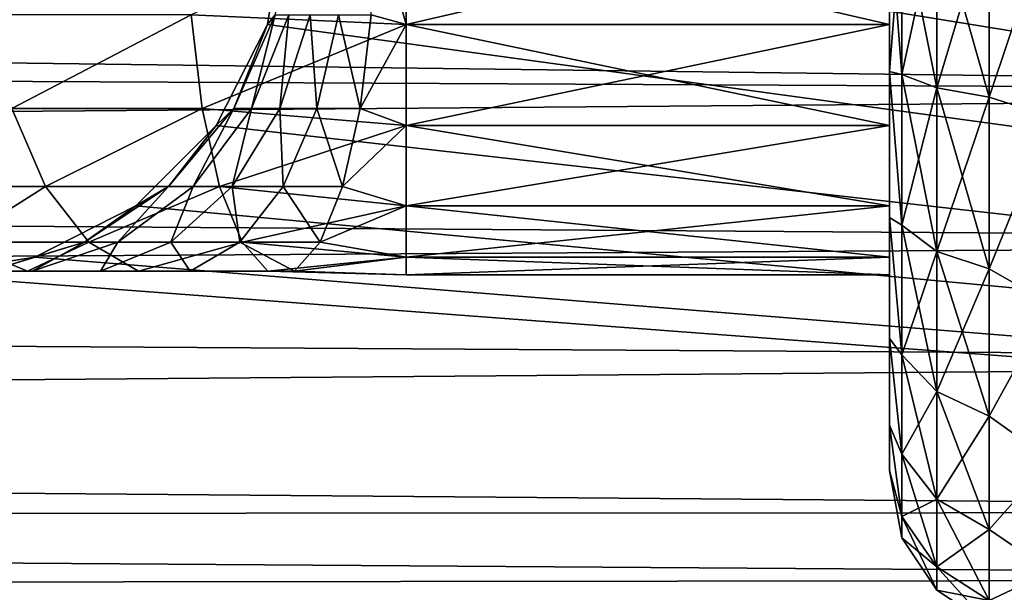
# Model space of a CAD drawing. Extents: x 0 to 500, y -78 to 1006.
# Tile 35 of 256: x 90.4 to 94.47, y -75.81 to -73.44. Entities that reach past the tile are written whole.
import ezdxf

# ---------------------------------------------------------------- set-up
doc = ezdxf.new("R2010")
doc.units = 0
doc.header["$LTSCALE"] = 65.185185
for name, color, linetype in [('252', 7, 'CONTINUOUS'), ('256', 7, 'CONTINUOUS'), ('378', 7, 'CONTINUOUS'), ('390', 7, 'CONTINUOUS'), ('406', 7, 'CONTINUOUS'), ('408', 7, 'CONTINUOUS'), ('410', 7, 'CONTINUOUS'), ('414', 7, 'CONTINUOUS'), ('415', 7, 'CONTINUOUS')]:
    doc.layers.add(name, color=color, linetype=linetype)

msp = doc.modelspace()

# ---------------------------------------------------------------- linework, layer by layer
at = {"layer": '252', "color": 7, "linetype": 'CONTINUOUS'}
for points in [[(100.604, -16.0061), (3, -14.0407), (100, -76), (100.604, -16.0061)], [(3, -14.0407), (3, -76), (100, -76), (3, -14.0407)]]:
    msp.add_3dface(points, dxfattribs=at)
at = {"layer": '256', "color": 7, "linetype": 'CONTINUOUS'}
for points in [[(100, -73.0001, -17.4832), (100, -73.7463, -16.9267), (55.7071, -73.176, -17.3626), (100, -73.0001, -17.4832)], [(55.7071, -73.176, -17.3626), (100, -73.7463, -16.9267), (56.757, -73.5331, -17.0982), (55.7071, -73.176, -17.3626)], [(56.757, -73.5331, -17.0982), (100, -73.7463, -16.9267), (58.3555, -74.0793, -16.6364), (56.757, -73.5331, -17.0982)], [(100, -73.7463, -16.9267), (100, -74.3639, -16.3639), (58.3555, -74.0793, -16.6364), (100, -73.7463, -16.9267)], [(58.3555, -74.0793, -16.6364), (100, -74.3639, -16.3639), (59.8875, -74.6063, -16.112), (58.3555, -74.0793, -16.6364)], [(100, -74.3639, -16.3639), (100, -74.8559, -15.8306), (59.8875, -74.6063, -16.112), (100, -74.3639, -16.3639)], [(59.8875, -74.6063, -16.112), (100, -74.8559, -15.8306), (61.5105, -75.1692, -15.4408), (59.8875, -74.6063, -16.112)], [(100, -74.8559, -15.8306), (100, -75.4832, -15.0001), (61.5105, -75.1692, -15.4408), (100, -74.8559, -15.8306)], [(61.5105, -75.1692, -15.4408), (100, -75.4832, -15.0001), (62.4592, -75.5011, -14.9734), (61.5105, -75.1692, -15.4408)], [(100, -75.4832, -15.0001), (100, -75.7596, -14.5594), (62.4592, -75.5011, -14.9734), (100, -75.4832, -15.0001)], [(62.4592, -75.5011, -14.9734), (100, -75.7596, -14.5594), (63.3179, -75.8036, -14.4836), (62.4592, -75.5011, -14.9734)], [(100, -75.7596, -14.5594), (100, -76.3149, -13.4441), (63.3179, -75.8036, -14.4836), (100, -75.7596, -14.5594)], [(100, -76.3149, -13.4441), (64.8088, -76.3359, -13.3931), (63.3179, -75.8036, -14.4836), (100, -76.3149, -13.4441)]]:
    msp.add_3dface(points, dxfattribs=at)
at = {"layer": '378', "color": 7, "linetype": 'CONTINUOUS'}
for points in [[(3, -14.0407), (100.604, -16.0061), (3, -76), (3, -14.0407)], [(3, -76), (100.604, -16.0061), (100, -76), (3, -76)]]:
    msp.add_3dface(points, dxfattribs=at)
at = {"layer": '390', "color": 7, "linetype": 'CONTINUOUS'}
for points in [[(109.9644, -76, 10), (112.1026, -75.2631, 10), (88, -69, 10), (109.9644, -76, 10)], [(109.9644, -76, 10), (88, -69, 10), (90.8817, -71.7865, 10), (109.9644, -76, 10)], [(112.1026, -75.2631, 10), (114.1737, -74.3868, 10), (88, -69, 10), (112.1026, -75.2631, 10)], [(114.1737, -74.3868, 10), (116.1688, -73.3763, 10), (88, -69, 10), (114.1737, -74.3868, 10)], [(91.2135, -72.1183, 10), (109.9644, -76, 10), (90.8817, -71.7865, 10), (91.2135, -72.1183, 10)], [(91.4266, -72.5365, 10), (109.9644, -76, 10), (91.2135, -72.1183, 10), (91.4266, -72.5365, 10)], [(91.5, -73, 10), (109.9644, -76, 10), (91.4266, -72.5365, 10), (91.5, -73, 10)], [(109.9644, -76, 10), (91.5, -73, 10), (91.4266, -73.4635, 10), (109.9644, -76, 10)], [(91.2135, -73.8817, 10), (109.9644, -76, 10), (91.4266, -73.4635, 10), (91.2135, -73.8817, 10)], [(90.8817, -74.2135, 10), (109.9644, -76, 10), (91.2135, -73.8817, 10), (90.8817, -74.2135, 10)], [(90.4635, -74.4266, 10), (109.9644, -76, 10), (90.8817, -74.2135, 10), (90.4635, -74.4266, 10)], [(90, -74.5, 10), (109.9644, -76, 10), (90.4635, -74.4266, 10), (90, -74.5, 10)], [(87, -76, 10), (109.9644, -76, 10), (90, -74.5, 10), (87, -76, 10)]]:
    msp.add_3dface(points, dxfattribs=at)
at = {"layer": '406', "color": 7, "linetype": 'CONTINUOUS'}
for points in [[(92, -73, 13.5), (94, -73, 13.5), (94, -73.4635, 13.5734), (92, -73, 13.5)], [(92, -73.4635, 13.5734), (92, -73, 13.5), (94, -73.4635, 13.5734), (92, -73.4635, 13.5734)], [(92, -73, 16.5), (92, -73.4635, 16.4266), (94, -73, 16.5), (92, -73, 16.5)], [(94, -73, 16.5), (92, -73.4635, 16.4266), (94, -73.4635, 16.4266), (94, -73, 16.5)], [(92, -73.8817, 13.7865), (92, -73.4635, 13.5734), (94, -73.8817, 13.7865), (92, -73.8817, 13.7865)], [(94, -73.8817, 13.7865), (92, -73.4635, 13.5734), (94, -73.4635, 13.5734), (94, -73.8817, 13.7865)], [(92, -73.4635, 16.4266), (92, -73.8817, 16.2135), (94, -73.4635, 16.4266), (92, -73.4635, 16.4266)], [(94, -73.4635, 16.4266), (92, -73.8817, 16.2135), (94, -73.8817, 16.2135), (94, -73.4635, 16.4266)], [(92, -74.2135, 14.1183), (92, -73.8817, 13.7865), (94, -74.2135, 14.1183), (92, -74.2135, 14.1183)], [(94, -74.2135, 14.1183), (92, -73.8817, 13.7865), (94, -73.8817, 13.7865), (94, -74.2135, 14.1183)], [(92, -73.8817, 16.2135), (92, -74.2135, 15.8817), (94, -73.8817, 16.2135), (92, -73.8817, 16.2135)], [(94, -73.8817, 16.2135), (92, -74.2135, 15.8817), (94, -74.2135, 15.8817), (94, -73.8817, 16.2135)], [(92, -74.4266, 14.5365), (92, -74.2135, 14.1183), (94, -74.4266, 14.5365), (92, -74.4266, 14.5365)], [(94, -74.4266, 14.5365), (92, -74.2135, 14.1183), (94, -74.2135, 14.1183), (94, -74.4266, 14.5365)], [(92, -74.2135, 15.8817), (92, -74.4266, 15.4635), (94, -74.2135, 15.8817), (92, -74.2135, 15.8817)], [(94, -74.2135, 15.8817), (92, -74.4266, 15.4635), (94, -74.4266, 15.4635), (94, -74.2135, 15.8817)], [(92, -74.5, 15), (92, -74.4266, 14.5365), (94, -74.5, 15), (92, -74.5, 15)], [(94, -74.5, 15), (92, -74.4266, 14.5365), (94, -74.4266, 14.5365), (94, -74.5, 15)], [(92, -74.4266, 15.4635), (92, -74.5, 15), (94, -74.4266, 15.4635), (92, -74.4266, 15.4635)], [(94, -74.4266, 15.4635), (92, -74.5, 15), (94, -74.5, 15), (94, -74.4266, 15.4635)]]:
    msp.add_3dface(points, dxfattribs=at)
at = {"layer": '408', "color": 7, "linetype": 'CONTINUOUS'}
for points in [[(92, -73.4635, 16.4266), (92, -73, 16.5), (91.1099, -73.4226, 16.3221), (92, -73.4635, 16.4266)], [(91.5, -73, 13), (91.4582, -73.4226, 13.1446), (91.4266, -73.4635, 13), (91.5, -73, 13)], [(91.8706, -73, 13.483), (92, -73.4635, 13.5734), (91.8549, -73.4226, 13.5417), (91.8706, -73, 13.483)], [(92, -73, 13.5), (92, -73.4635, 13.5734), (91.8706, -73, 13.483), (92, -73, 13.5)], [(90.3683, -73.811, 15.8244), (91.1099, -73.4226, 16.3221), (90.2796, -73.4226, 15.978), (90.3683, -73.811, 15.8244)], [(91.1558, -73.811, 16.1507), (91.1099, -73.4226, 16.3221), (90.3683, -73.811, 15.8244), (91.1558, -73.811, 16.1507)], [(91.1558, -73.811, 16.1507), (92, -73.4635, 16.4266), (91.1099, -73.4226, 16.3221), (91.1558, -73.811, 16.1507)], [(91.4582, -73.4226, 13.1446), (91.3605, -73.811, 13.3686), (91.2868, -73.811, 13.1903), (91.4582, -73.4226, 13.1446)], [(91.4582, -73.4226, 13.1446), (91.2868, -73.811, 13.1903), (91.4266, -73.4635, 13), (91.4582, -73.4226, 13.1446)], [(91.5141, -73.4226, 13.28), (91.4778, -73.811, 13.5217), (91.3605, -73.811, 13.3686), (91.5141, -73.4226, 13.28)], [(91.5141, -73.4226, 13.28), (91.3605, -73.811, 13.3686), (91.4582, -73.4226, 13.1446), (91.5141, -73.4226, 13.28)], [(91.6033, -73.4226, 13.3963), (91.6308, -73.811, 13.6391), (91.4778, -73.811, 13.5217), (91.6033, -73.4226, 13.3963)], [(91.6033, -73.4226, 13.3963), (91.4778, -73.811, 13.5217), (91.5141, -73.4226, 13.28), (91.6033, -73.4226, 13.3963)], [(91.7195, -73.4226, 13.4856), (91.6308, -73.811, 13.6391), (91.6033, -73.4226, 13.3963), (91.7195, -73.4226, 13.4856)], [(91.7195, -73.4226, 13.4856), (91.809, -73.811, 13.713), (91.6308, -73.811, 13.6391), (91.7195, -73.4226, 13.4856)], [(91.8549, -73.4226, 13.5417), (91.809, -73.811, 13.713), (91.7195, -73.4226, 13.4856), (91.8549, -73.4226, 13.5417)], [(91.8549, -73.4226, 13.5417), (92, -73.4635, 13.5734), (91.809, -73.811, 13.713), (91.8549, -73.4226, 13.5417)], [(92, -73.8817, 16.2135), (92, -73.4635, 16.4266), (91.1558, -73.811, 16.1507), (92, -73.8817, 16.2135)], [(91.4266, -73.4635, 13), (91.2868, -73.811, 13.1903), (91.2135, -73.8817, 13), (91.4266, -73.4635, 13)], [(92, -73.4635, 13.5734), (92, -73.8817, 13.7865), (91.809, -73.811, 13.713), (92, -73.4635, 13.5734)], [(90.5082, -74.1336, 15.5823), (90.3683, -73.811, 15.8244), (89.8901, -74.1336, 15.1077), (90.5082, -74.1336, 15.5823)], [(90.5082, -74.1336, 15.5823), (91.1558, -73.811, 16.1507), (90.3683, -73.811, 15.8244), (90.5082, -74.1336, 15.5823)], [(91.2281, -74.1336, 15.8807), (91.1558, -73.811, 16.1507), (90.5082, -74.1336, 15.5823), (91.2281, -74.1336, 15.8807)], [(91.2868, -73.811, 13.1903), (91.1182, -74.1336, 13.5082), (91.0167, -74.1336, 13.2624), (91.2868, -73.811, 13.1903)], [(91.2868, -73.811, 13.1903), (91.0167, -74.1336, 13.2624), (91.2135, -73.8817, 13), (91.2868, -73.811, 13.1903)], [(91.3605, -73.811, 13.3686), (91.28, -74.1336, 13.7193), (91.1182, -74.1336, 13.5082), (91.3605, -73.811, 13.3686)], [(91.3605, -73.811, 13.3686), (91.1182, -74.1336, 13.5082), (91.2868, -73.811, 13.1903), (91.3605, -73.811, 13.3686)], [(91.2281, -74.1336, 15.8807), (92, -73.8817, 16.2135), (91.1558, -73.811, 16.1507), (91.2281, -74.1336, 15.8807)], [(91.4778, -73.811, 13.5217), (91.4909, -74.1336, 13.8812), (91.28, -74.1336, 13.7193), (91.4778, -73.811, 13.5217)], [(91.4778, -73.811, 13.5217), (91.28, -74.1336, 13.7193), (91.3605, -73.811, 13.3686), (91.4778, -73.811, 13.5217)], [(91.6308, -73.811, 13.6391), (91.4909, -74.1336, 13.8812), (91.4778, -73.811, 13.5217), (91.6308, -73.811, 13.6391)], [(91.6308, -73.811, 13.6391), (91.7366, -74.1336, 13.983), (91.4909, -74.1336, 13.8812), (91.6308, -73.811, 13.6391)], [(91.809, -73.811, 13.713), (91.7366, -74.1336, 13.983), (91.6308, -73.811, 13.6391), (91.809, -73.811, 13.713)], [(91.809, -73.811, 13.713), (92, -73.8817, 13.7865), (91.7366, -74.1336, 13.983), (91.809, -73.811, 13.713)], [(91.2135, -73.8817, 13), (91.0167, -74.1336, 13.2624), (90.8817, -74.2135, 13), (91.2135, -73.8817, 13)], [(92, -74.2135, 15.8817), (92, -73.8817, 16.2135), (91.2281, -74.1336, 15.8807), (92, -74.2135, 15.8817)], [(92, -73.8817, 13.7865), (92, -74.2135, 14.1183), (91.7366, -74.1336, 13.983), (92, -73.8817, 13.7865)], [(90.1442, -74.3644, 14.8539), (90.5082, -74.1336, 15.5823), (89.8901, -74.1336, 15.1077), (90.1442, -74.3644, 14.8539)], [(90.6878, -74.3644, 15.2713), (90.5082, -74.1336, 15.5823), (90.1442, -74.3644, 14.8539), (90.6878, -74.3644, 15.2713)], [(90.6878, -74.3644, 15.2713), (91.2281, -74.1336, 15.8807), (90.5082, -74.1336, 15.5823), (90.6878, -74.3644, 15.2713)], [(91.0167, -74.1336, 13.2624), (90.807, -74.3644, 13.6875), (90.6697, -74.3644, 13.355), (91.0167, -74.1336, 13.2624)], [(91.0167, -74.1336, 13.2624), (90.6697, -74.3644, 13.355), (90.8817, -74.2135, 13), (91.0167, -74.1336, 13.2624)], [(91.3211, -74.3644, 15.5337), (91.2281, -74.1336, 15.8807), (90.6878, -74.3644, 15.2713), (91.3211, -74.3644, 15.5337)], [(91.1182, -74.1336, 13.5082), (91.0259, -74.3644, 13.9731), (90.807, -74.3644, 13.6875), (91.1182, -74.1336, 13.5082)], [(91.1182, -74.1336, 13.5082), (90.807, -74.3644, 13.6875), (91.0167, -74.1336, 13.2624), (91.1182, -74.1336, 13.5082)], [(91.28, -74.1336, 13.7193), (91.3112, -74.3644, 14.1922), (91.0259, -74.3644, 13.9731), (91.28, -74.1336, 13.7193)], [(91.28, -74.1336, 13.7193), (91.0259, -74.3644, 13.9731), (91.1182, -74.1336, 13.5082), (91.28, -74.1336, 13.7193)], [(91.3211, -74.3644, 15.5337), (92, -74.2135, 15.8817), (91.2281, -74.1336, 15.8807), (91.3211, -74.3644, 15.5337)], [(91.4909, -74.1336, 13.8812), (91.3112, -74.3644, 14.1922), (91.28, -74.1336, 13.7193), (91.4909, -74.1336, 13.8812)], [(91.4909, -74.1336, 13.8812), (91.6436, -74.3644, 14.33), (91.3112, -74.3644, 14.1922), (91.4909, -74.1336, 13.8812)], [(91.7366, -74.1336, 13.983), (91.6436, -74.3644, 14.33), (91.4909, -74.1336, 13.8812), (91.7366, -74.1336, 13.983)], [(91.7366, -74.1336, 13.983), (92, -74.2135, 14.1183), (91.6436, -74.3644, 14.33), (91.7366, -74.1336, 13.983)], [(90.8817, -74.2135, 13), (90.6697, -74.3644, 13.355), (90.4635, -74.4266, 13), (90.8817, -74.2135, 13)], [(92, -74.4266, 15.4635), (92, -74.2135, 15.8817), (91.3211, -74.3644, 15.5337), (92, -74.4266, 15.4635)], [(92, -74.2135, 14.1183), (92, -74.4266, 14.5365), (91.6436, -74.3644, 14.33), (92, -74.2135, 14.1183)], [(90.434, -74.4847, 14.5643), (90.1442, -74.3644, 14.8539), (90.0822, -74.4847, 14.1052), (90.434, -74.4847, 14.5643)], [(90.434, -74.4847, 14.5643), (90.6878, -74.3644, 15.2713), (90.1442, -74.3644, 14.8539), (90.434, -74.4847, 14.5643)], [(90.6697, -74.3644, 13.355), (90.4521, -74.4847, 13.892), (90.2739, -74.4847, 13.4606), (90.6697, -74.3644, 13.355)], [(90.6697, -74.3644, 13.355), (90.2739, -74.4847, 13.4606), (90.4635, -74.4266, 13), (90.6697, -74.3644, 13.355)], [(90.8928, -74.4847, 14.9166), (90.6878, -74.3644, 15.2713), (90.434, -74.4847, 14.5643), (90.8928, -74.4847, 14.9166)], [(90.807, -74.3644, 13.6875), (90.7361, -74.4847, 14.2626), (90.4521, -74.4847, 13.892), (90.807, -74.3644, 13.6875)], [(90.807, -74.3644, 13.6875), (90.4521, -74.4847, 13.892), (90.6697, -74.3644, 13.355), (90.807, -74.3644, 13.6875)], [(90.8928, -74.4847, 14.9166), (91.3211, -74.3644, 15.5337), (90.6878, -74.3644, 15.2713), (90.8928, -74.4847, 14.9166)], [(91.0259, -74.3644, 13.9731), (91.1063, -74.4847, 14.5469), (90.7361, -74.4847, 14.2626), (91.0259, -74.3644, 13.9731)], [(91.0259, -74.3644, 13.9731), (90.7361, -74.4847, 14.2626), (90.807, -74.3644, 13.6875), (91.0259, -74.3644, 13.9731)], [(91.4271, -74.4847, 15.1381), (91.3211, -74.3644, 15.5337), (90.8928, -74.4847, 14.9166), (91.4271, -74.4847, 15.1381)], [(91.3112, -74.3644, 14.1922), (91.1063, -74.4847, 14.5469), (91.0259, -74.3644, 13.9731), (91.3112, -74.3644, 14.1922)], [(91.3112, -74.3644, 14.1922), (91.5376, -74.4847, 14.7257), (91.1063, -74.4847, 14.5469), (91.3112, -74.3644, 14.1922)], [(91.6436, -74.3644, 14.33), (91.5376, -74.4847, 14.7257), (91.3112, -74.3644, 14.1922), (91.6436, -74.3644, 14.33)], [(91.4271, -74.4847, 15.1381), (92, -74.4266, 15.4635), (91.3211, -74.3644, 15.5337), (91.4271, -74.4847, 15.1381)], [(91.6436, -74.3644, 14.33), (92, -74.4266, 14.5365), (91.5376, -74.4847, 14.7257), (91.6436, -74.3644, 14.33)], [(90.4635, -74.4266, 13), (90.2739, -74.4847, 13.4606), (90, -74.5, 13), (90.4635, -74.4266, 13)], [(92, -74.5, 15), (92, -74.4266, 15.4635), (91.4271, -74.4847, 15.1381), (92, -74.5, 15)], [(92, -74.4266, 14.5365), (92, -74.5, 15), (91.5376, -74.4847, 14.7257), (92, -74.4266, 14.5365)], [(90.4521, -74.4847, 13.892), (90.434, -74.4847, 14.5643), (90.0822, -74.4847, 14.1052), (90.4521, -74.4847, 13.892)], [(90.4521, -74.4847, 13.892), (90.0822, -74.4847, 14.1052), (90.2739, -74.4847, 13.4606), (90.4521, -74.4847, 13.892)], [(90.7361, -74.4847, 14.2626), (90.8928, -74.4847, 14.9166), (90.434, -74.4847, 14.5643), (90.7361, -74.4847, 14.2626)], [(90.7361, -74.4847, 14.2626), (90.434, -74.4847, 14.5643), (90.4521, -74.4847, 13.892), (90.7361, -74.4847, 14.2626)], [(91.1063, -74.4847, 14.5469), (90.8928, -74.4847, 14.9166), (90.7361, -74.4847, 14.2626), (91.1063, -74.4847, 14.5469)], [(91.1063, -74.4847, 14.5469), (91.4271, -74.4847, 15.1381), (90.8928, -74.4847, 14.9166), (91.1063, -74.4847, 14.5469)], [(91.5376, -74.4847, 14.7257), (91.4271, -74.4847, 15.1381), (91.1063, -74.4847, 14.5469), (91.5376, -74.4847, 14.7257)], [(91.5376, -74.4847, 14.7257), (92, -74.5, 15), (91.4271, -74.4847, 15.1381), (91.5376, -74.4847, 14.7257)]]:
    msp.add_3dface(points, dxfattribs=at)
at = {"layer": '410', "color": 7, "linetype": 'CONTINUOUS'}
for points in [[(91.4266, -73.4635, 10), (91.5, -73, 10), (91.4266, -73.4635, 13), (91.4266, -73.4635, 10)], [(91.5, -73, 10), (91.5, -73, 13), (91.4266, -73.4635, 13), (91.5, -73, 10)], [(91.2135, -73.8817, 10), (91.4266, -73.4635, 10), (91.2135, -73.8817, 13), (91.2135, -73.8817, 10)], [(91.4266, -73.4635, 10), (91.4266, -73.4635, 13), (91.2135, -73.8817, 13), (91.4266, -73.4635, 10)], [(90.8817, -74.2135, 10), (91.2135, -73.8817, 10), (90.8817, -74.2135, 13), (90.8817, -74.2135, 10)], [(91.2135, -73.8817, 10), (91.2135, -73.8817, 13), (90.8817, -74.2135, 13), (91.2135, -73.8817, 10)], [(90.4635, -74.4266, 10), (90.8817, -74.2135, 10), (90.4635, -74.4266, 13), (90.4635, -74.4266, 10)], [(90.8817, -74.2135, 10), (90.8817, -74.2135, 13), (90.4635, -74.4266, 13), (90.8817, -74.2135, 10)], [(90, -74.5, 10), (90.4635, -74.4266, 10), (90, -74.5, 13), (90, -74.5, 10)], [(90.4635, -74.4266, 10), (90.4635, -74.4266, 13), (90, -74.5, 13), (90.4635, -74.4266, 10)]]:
    msp.add_3dface(points, dxfattribs=at)
at = {"layer": '414', "color": 7, "linetype": 'CONTINUOUS'}
for points in [[(94.0507, -73.67, 17.5006), (94.0507, -73, 17.5888), (94, -73.6575, 17.2393), (94.0507, -73.67, 17.5006)], [(94.0507, -73, 17.5888), (94, -73, 17.3339), (94, -73.6575, 17.2393), (94.0507, -73, 17.5888)], [(94.0507, -73, 12.4112), (94.0507, -73.67, 12.4994), (94, -73, 12.6661), (94.0507, -73, 12.4112)], [(94, -73, 12.6661), (94.0507, -73.67, 12.4994), (94, -73.6575, 12.7607), (94, -73, 12.6661)], [(94.1953, -73.726, 17.7095), (94.1953, -73, 17.8051), (94.0507, -73.67, 17.5006), (94.1953, -73.726, 17.7095)], [(94.1953, -73, 17.8051), (94.0507, -73, 17.5888), (94.0507, -73.67, 17.5006), (94.1953, -73, 17.8051)], [(94.1953, -73, 12.1949), (94.1953, -73.726, 12.2905), (94.0507, -73, 12.4112), (94.1953, -73, 12.1949)], [(94.0507, -73, 12.4112), (94.1953, -73.726, 12.2905), (94.0507, -73.67, 12.4994), (94.0507, -73, 12.4112)], [(94.4117, -73, 12.0505), (94.4117, -73.7634, 12.151), (94.1953, -73, 12.1949), (94.4117, -73, 12.0505)], [(94.1953, -73, 12.1949), (94.4117, -73.7634, 12.151), (94.1953, -73.726, 12.2905), (94.1953, -73, 12.1949)], [(94.4117, -73.7634, 17.849), (94.4117, -73, 17.9495), (94.1953, -73.726, 17.7095), (94.4117, -73.7634, 17.849)], [(94.4117, -73, 17.9495), (94.1953, -73, 17.8051), (94.1953, -73.726, 17.7095), (94.4117, -73, 17.9495)], [(94.6661, -73, 12), (94.6661, -73.8452, 12.1215), (94.4117, -73, 12.0505), (94.6661, -73, 12)], [(94.4117, -73, 12.0505), (94.6661, -73.8452, 12.1215), (94.4117, -73.7634, 12.151), (94.4117, -73, 12.0505)], [(94.6661, -73.8452, 17.8785), (94.6661, -73, 18), (94.4117, -73.7634, 17.849), (94.6661, -73.8452, 17.8785)], [(94.4117, -73.7634, 17.849), (94.6661, -73, 18), (94.4117, -73, 17.9495), (94.4117, -73.7634, 17.849)], [(94.0507, -73.67, 12.4994), (94.0507, -74.2944, 12.758), (94, -73.6575, 12.7607), (94.0507, -73.67, 12.4994)], [(94, -73.6575, 12.7607), (94.0507, -74.2944, 12.758), (94, -74.2618, 13.0366), (94, -73.6575, 12.7607)], [(94.0507, -74.2944, 17.242), (94.0507, -73.67, 17.5006), (94, -73.6575, 17.2393), (94.0507, -74.2944, 17.242)], [(94, -74.2618, 16.9634), (94.0507, -74.2944, 17.242), (94, -73.6575, 17.2393), (94, -74.2618, 16.9634)], [(94.1953, -73.726, 12.2905), (94.1953, -74.4025, 12.5707), (94.0507, -73.67, 12.4994), (94.1953, -73.726, 12.2905)], [(94.0507, -73.67, 12.4994), (94.1953, -74.4025, 12.5707), (94.0507, -74.2944, 12.758), (94.0507, -73.67, 12.4994)], [(94.0507, -74.2944, 17.242), (94.1953, -73.726, 17.7095), (94.0507, -73.67, 17.5006), (94.0507, -74.2944, 17.242)], [(94.1953, -74.4025, 17.4293), (94.1953, -73.726, 17.7095), (94.0507, -74.2944, 17.242), (94.1953, -74.4025, 17.4293)], [(94.4117, -73.7634, 12.151), (94.4117, -74.4747, 12.4457), (94.1953, -73.726, 12.2905), (94.4117, -73.7634, 12.151)], [(94.1953, -73.726, 12.2905), (94.4117, -74.4747, 12.4457), (94.1953, -74.4025, 12.5707), (94.1953, -73.726, 12.2905)], [(94.1953, -74.4025, 17.4293), (94.4117, -73.7634, 17.849), (94.1953, -73.726, 17.7095), (94.1953, -74.4025, 17.4293)], [(94.4117, -74.4747, 17.5543), (94.4117, -73.7634, 17.849), (94.1953, -74.4025, 17.4293), (94.4117, -74.4747, 17.5543)], [(94.4117, -73.7634, 12.151), (94.6661, -73.8452, 12.1215), (94.4117, -74.4747, 12.4457), (94.4117, -73.7634, 12.151)], [(94.4117, -74.4747, 17.5543), (94.6661, -73.8452, 17.8785), (94.4117, -73.7634, 17.849), (94.4117, -74.4747, 17.5543)], [(94.6661, -73.8452, 12.1215), (94.6661, -74.6219, 12.4762), (94.4117, -74.4747, 12.4457), (94.6661, -73.8452, 12.1215)], [(94.6661, -74.6219, 17.5238), (94.6661, -73.8452, 17.8785), (94.4117, -74.4747, 17.5543), (94.6661, -74.6219, 17.5238)], [(94.0507, -74.2944, 12.758), (94.0507, -74.8305, 13.1695), (94, -74.2618, 13.0366), (94.0507, -74.2944, 12.758)], [(94, -74.2618, 13.0366), (94.0507, -74.8305, 13.1695), (94, -74.7638, 13.4716), (94, -74.2618, 13.0366)], [(94.0507, -74.8305, 16.8305), (94.0507, -74.2944, 17.242), (94, -74.2618, 16.9634), (94.0507, -74.8305, 16.8305)], [(94, -74.7638, 16.5284), (94.0507, -74.8305, 16.8305), (94, -74.2618, 16.9634), (94, -74.7638, 16.5284)], [(94.1953, -74.4025, 12.5707), (94.1953, -74.9835, 13.0165), (94.0507, -74.2944, 12.758), (94.1953, -74.4025, 12.5707)], [(94.0507, -74.2944, 12.758), (94.1953, -74.9835, 13.0165), (94.0507, -74.8305, 13.1695), (94.0507, -74.2944, 12.758)], [(94.0507, -74.8305, 16.8305), (94.1953, -74.4025, 17.4293), (94.0507, -74.2944, 17.242), (94.0507, -74.8305, 16.8305)], [(94.1953, -74.9835, 16.9835), (94.1953, -74.4025, 17.4293), (94.0507, -74.8305, 16.8305), (94.1953, -74.9835, 16.9835)], [(94.4117, -74.4747, 12.4457), (94.4117, -75.0856, 12.9144), (94.1953, -74.4025, 12.5707), (94.4117, -74.4747, 12.4457)], [(94.1953, -74.4025, 12.5707), (94.4117, -75.0856, 12.9144), (94.1953, -74.9835, 13.0165), (94.1953, -74.4025, 12.5707)], [(94.1953, -74.9835, 16.9835), (94.4117, -74.4747, 17.5543), (94.1953, -74.4025, 17.4293), (94.1953, -74.9835, 16.9835)], [(94.4117, -75.0856, 17.0856), (94.4117, -74.4747, 17.5543), (94.1953, -74.9835, 16.9835), (94.4117, -75.0856, 17.0856)], [(94.4117, -74.4747, 12.4457), (94.6661, -74.6219, 12.4762), (94.4117, -75.0856, 12.9144), (94.4117, -74.4747, 12.4457)], [(94.4117, -75.0856, 17.0856), (94.6661, -74.6219, 17.5238), (94.4117, -74.4747, 17.5543), (94.4117, -75.0856, 17.0856)], [(94.6661, -74.6219, 12.4762), (94.6661, -75.2672, 13.0354), (94.4117, -75.0856, 12.9144), (94.6661, -74.6219, 12.4762)], [(94.6661, -75.2672, 16.9646), (94.6661, -74.6219, 17.5238), (94.4117, -75.0856, 17.0856), (94.6661, -75.2672, 16.9646)], [(94.0507, -74.8305, 13.1695), (94.0507, -75.242, 13.7056), (94, -74.7638, 13.4716), (94.0507, -74.8305, 13.1695)], [(94, -74.7638, 13.4716), (94.0507, -75.242, 13.7056), (94, -75.1229, 14.0305), (94, -74.7638, 13.4716)], [(94.0507, -75.242, 16.2944), (94.0507, -74.8305, 16.8305), (94, -74.7638, 16.5284), (94.0507, -75.242, 16.2944)], [(94, -75.1229, 15.9695), (94.0507, -75.242, 16.2944), (94, -74.7638, 16.5284), (94, -75.1229, 15.9695)], [(94.1953, -74.9835, 13.0165), (94.1953, -75.4293, 13.5975), (94.0507, -74.8305, 13.1695), (94.1953, -74.9835, 13.0165)], [(94.0507, -74.8305, 13.1695), (94.1953, -75.4293, 13.5975), (94.0507, -75.242, 13.7056), (94.0507, -74.8305, 13.1695)], [(94.0507, -75.242, 16.2944), (94.1953, -74.9835, 16.9835), (94.0507, -74.8305, 16.8305), (94.0507, -75.242, 16.2944)], [(94.1953, -75.4293, 16.4025), (94.1953, -74.9835, 16.9835), (94.0507, -75.242, 16.2944), (94.1953, -75.4293, 16.4025)], [(94.4117, -75.0856, 12.9144), (94.4117, -75.5543, 13.5253), (94.1953, -74.9835, 13.0165), (94.4117, -75.0856, 12.9144)], [(94.1953, -74.9835, 13.0165), (94.4117, -75.5543, 13.5253), (94.1953, -75.4293, 13.5975), (94.1953, -74.9835, 13.0165)], [(94.1953, -75.4293, 16.4025), (94.4117, -75.0856, 17.0856), (94.1953, -74.9835, 16.9835), (94.1953, -75.4293, 16.4025)], [(94.4117, -75.5543, 16.4747), (94.4117, -75.0856, 17.0856), (94.1953, -75.4293, 16.4025), (94.4117, -75.5543, 16.4747)], [(94.4117, -75.0856, 12.9144), (94.6661, -75.2672, 13.0354), (94.4117, -75.5543, 13.5253), (94.4117, -75.0856, 12.9144)], [(94.4117, -75.5543, 16.4747), (94.6661, -75.2672, 16.9646), (94.4117, -75.0856, 17.0856), (94.4117, -75.5543, 16.4747)], [(94.0507, -75.242, 13.7056), (94.0507, -75.5006, 14.33), (94, -75.1229, 14.0305), (94.0507, -75.242, 13.7056)], [(94, -75.1229, 14.0305), (94.0507, -75.5006, 14.33), (94, -75.3101, 14.6679), (94, -75.1229, 14.0305)], [(94.0507, -75.5006, 15.67), (94.0507, -75.242, 16.2944), (94, -75.1229, 15.9695), (94.0507, -75.5006, 15.67)], [(94, -75.3101, 15.3321), (94.0507, -75.5006, 15.67), (94, -75.1229, 15.9695), (94, -75.3101, 15.3321)], [(94.1953, -75.4293, 13.5975), (94.1953, -75.7095, 14.274), (94.0507, -75.242, 13.7056), (94.1953, -75.4293, 13.5975)], [(94.0507, -75.242, 13.7056), (94.1953, -75.7095, 14.274), (94.0507, -75.5006, 14.33), (94.0507, -75.242, 13.7056)], [(94.0507, -75.5006, 15.67), (94.1953, -75.4293, 16.4025), (94.0507, -75.242, 16.2944), (94.0507, -75.5006, 15.67)], [(94.6661, -75.2672, 13.0354), (94.6661, -75.7289, 13.7538), (94.4117, -75.5543, 13.5253), (94.6661, -75.2672, 13.0354)], [(94.6661, -75.7289, 16.2462), (94.6661, -75.2672, 16.9646), (94.4117, -75.5543, 16.4747), (94.6661, -75.7289, 16.2462)], [(94.0507, -75.5006, 14.33), (94.0507, -75.5888, 15), (94, -75.3101, 14.6679), (94.0507, -75.5006, 14.33)], [(94.0507, -75.5888, 15), (94.0507, -75.5006, 15.67), (94, -75.3101, 15.3321), (94.0507, -75.5888, 15)], [(94, -75.3101, 14.6679), (94.0507, -75.5888, 15), (94, -75.3101, 15.3321), (94, -75.3101, 14.6679)], [(94.1953, -75.7095, 15.726), (94.1953, -75.4293, 16.4025), (94.0507, -75.5006, 15.67), (94.1953, -75.7095, 15.726)], [(94.4117, -75.5543, 13.5253), (94.4117, -75.849, 14.2366), (94.1953, -75.4293, 13.5975), (94.4117, -75.5543, 13.5253)], [(94.1953, -75.4293, 13.5975), (94.4117, -75.849, 14.2366), (94.1953, -75.7095, 14.274), (94.1953, -75.4293, 13.5975)], [(94.1953, -75.7095, 15.726), (94.4117, -75.5543, 16.4747), (94.1953, -75.4293, 16.4025), (94.1953, -75.7095, 15.726)], [(94.1953, -75.7095, 14.274), (94.1953, -75.8051, 15), (94.0507, -75.5006, 14.33), (94.1953, -75.7095, 14.274)], [(94.0507, -75.5006, 14.33), (94.1953, -75.8051, 15), (94.0507, -75.5888, 15), (94.0507, -75.5006, 14.33)], [(94.0507, -75.5888, 15), (94.1953, -75.7095, 15.726), (94.0507, -75.5006, 15.67), (94.0507, -75.5888, 15)], [(94.4117, -75.849, 15.7634), (94.4117, -75.5543, 16.4747), (94.1953, -75.7095, 15.726), (94.4117, -75.849, 15.7634)], [(94.4117, -75.5543, 13.5253), (94.6661, -75.7289, 13.7538), (94.4117, -75.849, 14.2366), (94.4117, -75.5543, 13.5253)], [(94.4117, -75.849, 15.7634), (94.6661, -75.7289, 16.2462), (94.4117, -75.5543, 16.4747), (94.4117, -75.849, 15.7634)], [(94.1953, -75.8051, 15), (94.1953, -75.7095, 15.726), (94.0507, -75.5888, 15), (94.1953, -75.8051, 15)], [(94.4117, -75.849, 14.2366), (94.4117, -75.9495, 15), (94.1953, -75.7095, 14.274), (94.4117, -75.849, 14.2366)], [(94.1953, -75.7095, 14.274), (94.4117, -75.9495, 15), (94.1953, -75.8051, 15), (94.1953, -75.7095, 14.274)], [(94.1953, -75.8051, 15), (94.4117, -75.849, 15.7634), (94.1953, -75.7095, 15.726), (94.1953, -75.8051, 15)], [(94.6661, -75.7289, 13.7538), (94.6661, -75.9695, 14.5731), (94.4117, -75.849, 14.2366), (94.6661, -75.7289, 13.7538)], [(94.6661, -75.9695, 15.4269), (94.6661, -75.7289, 16.2462), (94.4117, -75.849, 15.7634), (94.6661, -75.9695, 15.4269)], [(94.4117, -75.9495, 15), (94.4117, -75.849, 15.7634), (94.1953, -75.8051, 15), (94.4117, -75.9495, 15)]]:
    msp.add_3dface(points, dxfattribs=at)
at = {"layer": '415', "color": 7, "linetype": 'CONTINUOUS'}
for points in [[(94, -73.4635, 13.5734), (94, -73, 13.5), (94, -73.6575, 12.7607), (94, -73.4635, 13.5734)], [(94, -73, 13.5), (94, -73, 12.6661), (94, -73.6575, 12.7607), (94, -73, 13.5)], [(94, -73, 16.5), (94, -73.4635, 16.4266), (94, -73, 17.3339), (94, -73, 16.5)], [(94, -73, 17.3339), (94, -73.4635, 16.4266), (94, -73.6575, 17.2393), (94, -73, 17.3339)], [(94, -73.4635, 16.4266), (94, -73.8817, 16.2135), (94, -73.6575, 17.2393), (94, -73.4635, 16.4266)], [(94, -73.8817, 13.7865), (94, -73.4635, 13.5734), (94, -73.6575, 12.7607), (94, -73.8817, 13.7865)], [(94, -73.8817, 16.2135), (94, -74.2135, 15.8817), (94, -73.6575, 17.2393), (94, -73.8817, 16.2135)], [(94, -74.2135, 15.8817), (94, -74.2618, 16.9634), (94, -73.6575, 17.2393), (94, -74.2135, 15.8817)], [(94, -73.8817, 13.7865), (94, -73.6575, 12.7607), (94, -74.2618, 13.0366), (94, -73.8817, 13.7865)], [(94, -74.2135, 14.1183), (94, -73.8817, 13.7865), (94, -74.2618, 13.0366), (94, -74.2135, 14.1183)], [(94, -74.2135, 15.8817), (94, -74.4266, 15.4635), (94, -74.2618, 16.9634), (94, -74.2135, 15.8817)], [(94, -74.4266, 14.5365), (94, -74.2135, 14.1183), (94, -74.2618, 13.0366), (94, -74.4266, 14.5365)], [(94, -74.4266, 15.4635), (94, -74.5, 15), (94, -74.2618, 16.9634), (94, -74.4266, 15.4635)], [(94, -74.5, 15), (94, -74.7638, 13.4716), (94, -74.2618, 16.9634), (94, -74.5, 15)], [(94, -74.4266, 14.5365), (94, -74.2618, 13.0366), (94, -74.7638, 13.4716), (94, -74.4266, 14.5365)], [(94, -74.7638, 13.4716), (94, -74.7638, 16.5284), (94, -74.2618, 16.9634), (94, -74.7638, 13.4716)], [(94, -74.5, 15), (94, -74.4266, 14.5365), (94, -74.7638, 13.4716), (94, -74.5, 15)], [(94, -74.7638, 13.4716), (94, -75.1229, 14.0305), (94, -74.7638, 16.5284), (94, -74.7638, 13.4716)], [(94, -75.1229, 14.0305), (94, -75.1229, 15.9695), (94, -74.7638, 16.5284), (94, -75.1229, 14.0305)], [(94, -75.1229, 14.0305), (94, -75.3101, 14.6679), (94, -75.1229, 15.9695), (94, -75.1229, 14.0305)], [(94, -75.3101, 14.6679), (94, -75.3101, 15.3321), (94, -75.1229, 15.9695), (94, -75.3101, 14.6679)]]:
    msp.add_3dface(points, dxfattribs=at)

doc.saveas('drawing.dxf')
